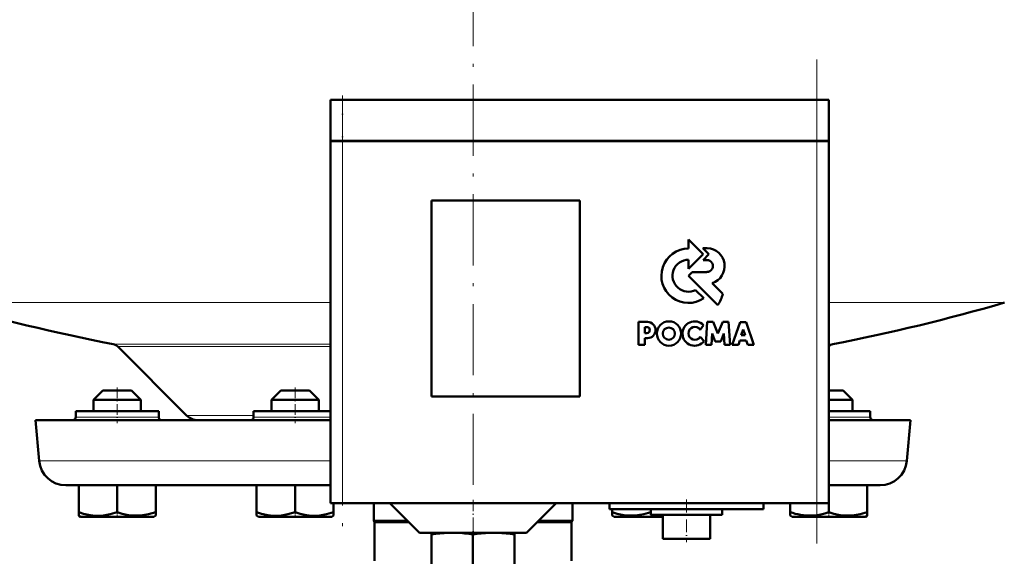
# Model space of a CAD drawing. Extents: x -1768 to 2122, y -1729 to 686.
# Tile 48 of 71: x 70 to 236, y -94 to -4. Entities that reach past the tile are written whole.
import ezdxf

# ---------------------------------------------------------------- set-up
doc = ezdxf.new("R2010")
doc.units = 0
doc.linetypes.add('DASHDOT', pattern=[18.5, 12, -3, 0.5, -3])

msp = doc.modelspace()

# ---------------------------------------------------------------- linework, layer by layer
at = {"color": 7, "linetype": 'DASHDOT', "lineweight": 18}
for p, q in [((146.57, 411), (146.57, -93.29)), ((204.56, -91.86), (204.56, -10.26)), ((124.56, -17.96), (124.56, -91.16))]:
    msp.add_line(p, q, dxfattribs=at)
at = {"color": 7, "linetype": 'DASHDOT', "lineweight": 18, "ltscale": 0.207015}
msp.add_line((124.56, -16.37), (124.56, -24.65), dxfattribs=at)
at = {"color": 7, "lineweight": 50}
for p, q in [((124.56, -17.06), (122.56, -17.06)), ((122.56, -23.96), (122.56, -17.06)), ((124.56, -17.06), (204.56, -17.06)), ((206.56, -17.06), (204.56, -17.06)), ((206.56, -23.96), (206.56, -17.06)), ((124.56, -23.96), (122.56, -23.96)), ((122.56, -24.06), (123.15, -24.06)), ((122.56, -24.06), (122.56, -85.06)), ((122.66, -24.06), (122.66, -23.96)), ((123.15, -24.06), (124.56, -24.06)), ((124.56, -23.96), (204.56, -23.96)), ((204.56, -24.06), (124.56, -24.06)), ((206.56, -23.96), (204.56, -23.96)), ((204.56, -24.06), (205.98, -24.06)), ((205.98, -24.06), (206.56, -24.06)), ((206.46, -24.06), (206.46, -23.96)), ((206.56, -85.06), (206.56, -24.06)), ((139.56, -67.06), (139.56, -34.06)), ((139.56, -34.06), (164.56, -34.06)), ((164.56, -34.06), (164.56, -67.06)), ((185.36, -43.09), (182.89, -40.62)), ((182.89, -40.62), (182.89, -42.14)), ((182.89, -45.56), (185.36, -43.09)), ((185.35, -42.1), (186.35, -43.09)), ((186.08, -42.1), (185.35, -42.1)), ((186.35, -43.09), (185.37, -44.09)), ((182.89, -44.04), (182.89, -45.56)), ((185.37, -44.09), (186.02, -44.09)), ((183.54, -46.1), (182.91, -46.73)), ((186.02, -46.1), (183.54, -46.1)), ((182.91, -46.73), (187.85, -51.67)), ((188.69, -49.77), (186.89, -47.97)), ((185.5, -50.51), (184.11, -49.14)), ((176, -54.51), (174.49, -54.51)), ((174.49, -54.51), (174.49, -58.4)), ((186.07, -54.52), (185.81, -58.4)), ((187.05, -54.52), (186.07, -54.52)), ((187.87, -56.46), (187.05, -54.52)), ((188.69, -54.52), (187.87, -56.46)), ((189.67, -54.52), (188.69, -54.52)), ((189.93, -58.4), (189.67, -54.52)), ((191.61, -54.53), (190.3, -58.4)), ((192.63, -54.53), (191.61, -54.53)), ((193.94, -58.4), (192.63, -54.53)), ((175.54, -55.37), (175.89, -55.37)), ((175.54, -56.39), (175.54, -55.37)), ((175.89, -56.39), (175.54, -56.39)), ((184.86, -55.83), (185.42, -55.06)), ((191.81, -56.75), (192.14, -55.79)), ((192.14, -55.79), (192.44, -56.75)), ((175.54, -57.24), (176, -57.24)), ((175.54, -58.4), (175.54, -57.24)), ((185.55, -57.73), (184.87, -57.04)), ((186.78, -58.4), (186.9, -56.47)), ((186.9, -56.47), (187.4, -57.8)), ((187.4, -57.8), (188.34, -57.8)), ((188.34, -57.8), (188.84, -56.47)), ((188.84, -56.47), (188.97, -58.4)), ((191.35, -58.4), (191.59, -57.62)), ((191.59, -57.62), (192.66, -57.62)), ((192.44, -56.75), (191.81, -56.75)), ((192.66, -57.62), (192.9, -58.4)), ((98.27, -70.27), (86.67, -58.67)), ((174.49, -58.4), (175.54, -58.4)), ((185.81, -58.4), (186.78, -58.4)), ((188.97, -58.4), (189.93, -58.4)), ((190.3, -58.4), (191.35, -58.4)), ((192.9, -58.4), (193.94, -58.4)), ((84.17, -66.06), (82.57, -67.66)), ((87.77, -66.06), (84.17, -66.06)), ((88.97, -66.06), (87.77, -66.06)), ((88.97, -66.06), (90.57, -67.66)), ((114.17, -66.06), (112.57, -67.66)), ((118.97, -66.06), (114.17, -66.06)), ((120.57, -67.66), (118.97, -66.06)), ((207.77, -66.06), (206.56, -66.06)), ((208.97, -66.06), (207.77, -66.06)), ((208.97, -66.06), (210.57, -67.66)), ((88.57, -67.66), (82.57, -67.66)), ((82.57, -69.56), (82.57, -67.66)), ((90.57, -67.66), (88.57, -67.66)), ((90.57, -69.56), (90.57, -67.66)), ((120.57, -67.66), (112.57, -67.66)), ((112.57, -67.66), (112.57, -69.56)), ((120.57, -69.56), (120.57, -67.66)), ((164.56, -67.06), (139.56, -67.06)), ((208.57, -67.66), (206.56, -67.66)), ((210.57, -67.66), (208.57, -67.66)), ((210.57, -69.56), (210.57, -67.66)), ((79.57, -69.56), (79.57, -70.56)), ((93.57, -69.56), (79.57, -69.56)), ((93.57, -70.56), (93.57, -69.56)), ((113.07, -69.56), (109.57, -69.56)), ((109.57, -69.56), (109.57, -70.56)), ((122.56, -69.56), (113.07, -69.56)), ((213.57, -69.56), (206.56, -69.56)), ((213.57, -70.56), (213.57, -69.56)), ((72.81, -71.06), (122.56, -71.06)), ((73.41, -77.95), (72.81, -71.06)), ((206.56, -71.06), (220.32, -71.06)), ((219.72, -77.95), (220.32, -71.06)), ((77.9, -82.06), (122.56, -82.06)), ((80.07, -82.06), (80.07, -86.6)), ((86.57, -82.06), (86.57, -86.6)), ((93.07, -82.06), (93.07, -86.59)), ((110.07, -82.06), (110.07, -86.6)), ((116.57, -82.06), (116.57, -86.6)), ((206.56, -82.06), (215.23, -82.06)), ((213.06, -82.06), (213.06, -86.6)), ((123.15, -85.06), (122.56, -85.06)), ((123.07, -85.06), (123.07, -86.6)), ((123.07, -85.06), (123.07, -86.59)), ((124.56, -85.06), (123.15, -85.06)), ((124.56, -85.06), (204.56, -85.06)), ((129.82, -85.06), (129.82, -88.06)), ((137.57, -90.06), (132.57, -85.06)), ((155.57, -90.06), (160.57, -85.06)), ((163.32, -85.06), (163.32, -88.06)), ((169.57, -85.06), (169.57, -86.06)), ((182.56, -86.06), (169.57, -86.06)), ((170.06, -86.06), (170.06, -86.59)), ((176.56, -86.06), (176.56, -86.6)), ((176.57, -86.06), (176.57, -87.06)), ((195.57, -86.06), (182.56, -86.06)), ((188.57, -86.06), (188.57, -87.06)), ((195.57, -85.06), (195.57, -86.06)), ((200.06, -85.06), (200.06, -86.59)), ((205.98, -85.06), (204.56, -85.06)), ((206.56, -85.06), (205.98, -85.06)), ((206.56, -85.06), (206.56, -86.59)), ((80.07, -87.18), (80.07, -86.6)), ((80.39, -87.36), (80.07, -87.18)), ((80.39, -87.36), (89.65, -87.36)), ((89.65, -87.36), (92.74, -87.36)), ((92.74, -87.36), (93.07, -87.17)), ((93.07, -86.59), (93.07, -87.17)), ((110.07, -87.17), (110.07, -86.6)), ((110.39, -87.36), (110.07, -87.17)), ((110.39, -87.36), (122.74, -87.36)), ((123.07, -87.17), (122.74, -87.36)), ((123.07, -86.59), (123.07, -87.04)), ((123.07, -86.6), (123.07, -87.17)), ((123.07, -87.04), (123.07, -87.17)), ((170.06, -87.17), (170.06, -86.59)), ((170.39, -87.36), (170.06, -87.17)), ((170.39, -87.36), (173.48, -87.36)), ((173.48, -87.36), (178.57, -87.36)), ((176.57, -87.06), (182.56, -87.06)), ((178.4, -87.06), (178.57, -87.09)), ((178.57, -87.06), (178.57, -91.06)), ((182.56, -87.06), (188.57, -87.06)), ((186.57, -87.06), (186.57, -91.06)), ((200.06, -87.17), (200.06, -86.59)), ((200.39, -87.36), (200.06, -87.17)), ((200.39, -87.36), (202.2, -87.36)), ((202.2, -87.36), (209.65, -87.36)), ((209.65, -87.36), (212.74, -87.36)), ((212.74, -87.36), (213.06, -87.18)), ((213.06, -86.6), (213.06, -87.18)), ((129.82, -88.06), (135.57, -88.06)), ((129.94, -88.28), (129.82, -88.06)), ((129.94, -88.28), (135.78, -88.28)), ((129.94, -88.28), (129.94, -94.76)), ((157.35, -88.28), (163.19, -88.28)), ((157.57, -88.06), (163.32, -88.06)), ((163.19, -88.28), (163.32, -88.06)), ((163.19, -88.28), (163.19, -94.76)), ((137.57, -90.06), (146.57, -90.06)), ((139.56, -90.35), (139.56, -90.06)), ((139.56, -90.35), (139.56, -98.79)), ((146.56, -90.34), (146.56, -98.79)), ((146.57, -90.06), (155.57, -90.06)), ((153.56, -90.06), (153.56, -90.35)), ((153.56, -90.35), (153.56, -98.79)), ((178.57, -91.06), (182.56, -91.06)), ((182.56, -91.06), (186.57, -91.06))]:
    msp.add_line(p, q, dxfattribs=at)
at = {"color": 7, "lineweight": 18}
for p, q in [((124.56, -23.96), (124.56, -17.06)), ((204.56, -23.96), (204.56, -17.06)), ((124.56, -24.06), (124.56, -23.96)), ((124.56, -85.06), (124.56, -24.06)), ((204.56, -24.06), (204.56, -23.96)), ((204.56, -24.06), (204.56, -85.06)), ((56.97, -51.26), (122.56, -51.26)), ((206.56, -51.26), (236.17, -51.26)), ((85.9, -58.26), (122.56, -58.26)), ((86.67, -58.67), (122.56, -58.67)), ((207.23, -58.26), (206.56, -58.26)), ((86.57, -70.56), (79.57, -70.56)), ((93.57, -70.56), (86.57, -70.56)), ((98.27, -70.27), (109.57, -70.27)), ((113.07, -70.56), (109.57, -70.56)), ((116.57, -70.56), (113.07, -70.56)), ((122.56, -70.56), (116.57, -70.56)), ((206.57, -70.56), (213.57, -70.56)), ((73.41, -77.95), (122.56, -77.95)), ((206.56, -77.95), (219.72, -77.95))]:
    msp.add_line(p, q, dxfattribs=at)
at = {"color": 7, "linetype": 'DASHDOT', "lineweight": 18, "ltscale": 0.150015}
for p, q in [((86.57, -65.56), (86.57, -71.56)), ((116.57, -65.56), (116.57, -71.56))]:
    msp.add_line(p, q, dxfattribs=at)
at = {"color": 7, "linetype": 'DASHDOT', "lineweight": 18, "ltscale": 0.15}
msp.add_line((206.57, -71.56), (206.57, -65.56), dxfattribs=at)
at = {"color": 7, "linetype": 'DASHDOT', "lineweight": 18, "ltscale": 0.158359}
msp.add_line((146.57, -84.53), (146.57, -90.87), dxfattribs=at)
at = {"color": 7, "linetype": 'DASHDOT', "lineweight": 18, "ltscale": 0.180015}
msp.add_line((182.56, -84.46), (182.56, -91.66), dxfattribs=at)
at = {"color": 7, "linetype": 'DASHDOT', "lineweight": 18, "ltscale": 0.02298}
for p, q in [((86.57, -87.44), (86.57, -86.52)), ((116.57, -87.44), (116.57, -86.52)), ((176.57, -87.44), (176.57, -86.52))]:
    msp.add_line(p, q, dxfattribs=at)
at = {"color": 7, "linetype": 'DASHDOT', "lineweight": 18, "ltscale": 0.023195}
msp.add_line((206.57, -87.44), (206.57, -86.51), dxfattribs=at)
at = {"color": 7, "lineweight": 50}
for points in [[(80.07, -86.6), (80.9, -86.85), (81.71, -87.03), (82.44, -87.13), (83.16, -87.18), (84.25, -87.13), (85.37, -86.94), (86.57, -86.6)], [(86.57, -86.6), (87.4, -86.84), (88.21, -87.02), (88.94, -87.13), (89.82, -87.17)], [(89.82, -87.17), (90.83, -87.11), (91.87, -86.93), (93.07, -86.59)], [(110.07, -86.6), (110.9, -86.84), (111.7, -87.03), (112.43, -87.13), (113.16, -87.18), (114.25, -87.13), (115.36, -86.94), (116.57, -86.6)], [(116.57, -86.6), (117.4, -86.85), (118.2, -87.03), (118.93, -87.13), (119.66, -87.18), (120.75, -87.13), (121.86, -86.94), (123.07, -86.6)], [(170.06, -86.59), (170.89, -86.84), (171.7, -87.02), (172.43, -87.13), (173.32, -87.17)], [(173.32, -87.17), (174.33, -87.11), (175.36, -86.93), (176.56, -86.6)], [(201.8, -87.04), (202.89, -87.16), (203.97, -87.14), (204.6, -87.07), (205.24, -86.96), (205.89, -86.8), (206.56, -86.59)], [(206.56, -86.59), (207.39, -86.84), (208.2, -87.02), (208.93, -87.13), (209.82, -87.17)], [(209.82, -87.17), (210.83, -87.11), (211.86, -86.93), (213.06, -86.6)]]:
    msp.add_lwpolyline(points, dxfattribs=at)
for centre, radius in [((179.61, -56.47), 2.05), ((179.59, -56.49), 1.03)]:
    msp.add_circle(centre, radius, dxfattribs=at)
for centre, radius, start, end in [((182.91, -46.73), 4.58, 90.1383, 304.4298), ((186.01, -45.1), 3, 287.1499, 88.7273), ((182.91, -46.73), 2.69, 90.2347, 296.6674), ((186.02, -45.09), 1, 269.9385, 89.9386), ((183.03, -48.4), 5.82, 325.8057, 346.3515), ((146.57, 255.94), 320, 253.7398, 259.0714), ((146.57, 255.94), 320, 280.9286, 286.2602), ((175.99, -55.88), 1.36, 270.7089, 89.4662), ((183.94, -56.47), 2.05, 43.4814, 321.8497), ((175.89, -55.88), 0.509, 270.4383, 90.0947), ((183.97, -56.44), 1.08, 34.2807, 326.1974), ((85.61, -59.73), 1.5, 45, 79.0714), ((207.52, -59.73), 1.5, 100.9286, 129.4381), ((79.07, -70.56), 0.5, 270, 0), ((94.07, -70.56), 0.5, 180, 270), ((100.18, -68.36), 2.7, 225, 270.0003), ((109.07, -70.56), 0.5, 270, 360), ((214.07, -70.56), 0.5, 180, 270), ((77.9, -77.56), 4.5, 185, 270), ((215.23, -77.56), 4.5, 270, 355), ((203.9, -75.29), 11.93, 251.2031, 259.844), ((143.33, -113.6), 23.56, 92.1952, 99.1944), ((142.85, -113.52), 23.48, 80.893, 87.8135), ((150.28, -113.53), 23.48, 92.1902, 99.1073), ((149.8, -113.61), 23.56, 80.8063, 87.8012)]:
    msp.add_arc(centre, radius, start, end, dxfattribs=at)

doc.saveas('drawing.dxf')
